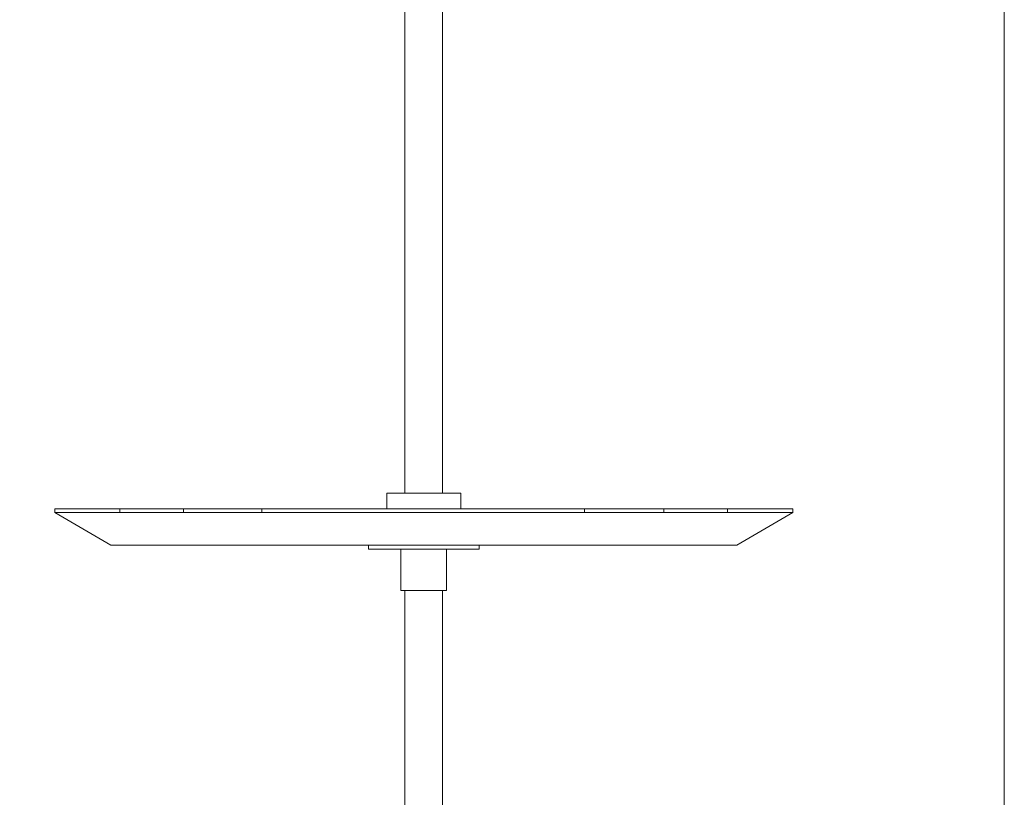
# Model space of a CAD drawing. Header units: millimetres. Extents: x 32 to 169, y -217 to -82.
# Tile 13 of 17: x 137 to 169, y -192 to -166. Entities that reach past the tile are written whole.
import ezdxf

# ---------------------------------------------------------------- set-up
doc = ezdxf.new("R2010")
doc.units = ezdxf.units.MM
doc.header["$MEASUREMENT"] = 0
doc.layers.add('Capa 1', color=7, linetype='Continuous', lineweight=0)

# ---------------------------------------------------------------- blocks, each defined once
blk = doc.blocks.new('Block_0')
at = {"layer": 'Capa 1'}
blk.add_lwpolyline([(32.137, -217.12), (168.662, -217.12), (168.662, -82.083), (32.137, -82.083)], close=True, dxfattribs=at)
blk = doc.blocks.new('Block_1')
at = {"layer": 'Capa 1'}
blk.add_lwpolyline([(32.137, -217.12), (168.662, -217.12), (168.662, -82.083), (32.137, -82.083)], close=True, dxfattribs=at)

msp = doc.modelspace()

# ---------------------------------------------------------------- linework, layer by layer
at = {"layer": 'Capa 1', "color": 18, "lineweight": 18, "true_color": 0x000000}
for points in [[(149.101, -111.126), (149.101, -111.126), (149.101, -181.8), (149.101, -181.8)], [(150.333, -181.8), (150.333, -181.8), (150.333, -111.126), (150.333, -111.126)], [(148.507, -181.8), (148.507, -181.8), (148.507, -182.309), (148.507, -182.309)], [(150.928, -182.309), (150.928, -182.309), (150.928, -181.8), (150.928, -181.8)], [(137.675, -182.309), (137.675, -182.309), (137.675, -182.436), (137.675, -182.436)], [(137.675, -182.436), (137.675, -182.436), (139.502, -183.498), (139.502, -183.498)], [(139.799, -182.309), (139.799, -182.309), (139.799, -182.436), (139.799, -182.436)], [(141.88, -182.309), (141.88, -182.309), (141.88, -182.436), (141.88, -182.436)], [(144.429, -182.309), (144.429, -182.309), (144.429, -182.436), (144.429, -182.436)], [(154.962, -182.309), (154.962, -182.309), (154.962, -182.436), (154.962, -182.436)], [(157.553, -182.309), (157.553, -182.309), (157.553, -182.436), (157.553, -182.436)], [(159.634, -182.309), (159.634, -182.309), (159.634, -182.436), (159.634, -182.436)], [(159.932, -183.498), (159.932, -183.498), (161.758, -182.436), (161.758, -182.436)], [(161.758, -182.436), (161.758, -182.436), (161.758, -182.309), (161.758, -182.309)], [(147.912, -183.498), (147.912, -183.498), (147.912, -183.625), (147.912, -183.625)], [(148.973, -183.625), (148.973, -183.625), (148.973, -184.983), (148.973, -184.983)], [(150.46, -184.983), (150.46, -184.983), (150.46, -183.625), (150.46, -183.625)], [(151.522, -183.625), (151.522, -183.625), (151.522, -183.498), (151.522, -183.498)], [(149.101, -184.983), (149.101, -184.983), (149.101, -200.349), (149.101, -200.349)], [(150.333, -200.349), (150.333, -200.349), (150.333, -184.983), (150.333, -184.983)]]:
    msp.add_open_spline(points, degree=3, dxfattribs=at)
for points, knots in [([(148.507, -181.8), (148.507, -181.8), (148.507, -181.8), (148.507, -181.8), (148.507, -181.8), (148.549, -181.8), (148.549, -181.8), (148.549, -181.8), (148.591, -181.8), (148.591, -181.8), (148.591, -181.8), (148.676, -181.8), (148.676, -181.8), (148.676, -181.8), (148.762, -181.8), (148.762, -181.8), (148.762, -181.8), (148.846, -181.8), (148.846, -181.8), (148.846, -181.8), (148.973, -181.8), (148.973, -181.8), (148.973, -181.8), (149.101, -181.8), (149.101, -181.8), (149.101, -181.8), (149.228, -181.8), (149.228, -181.8), (149.228, -181.8), (149.399, -181.8), (149.399, -181.8), (149.399, -181.8), (149.568, -181.8), (149.568, -181.8)], [0, 0, 0, 0, 1, 1, 1, 2, 2, 2, 3, 3, 3, 4, 4, 4, 5, 5, 5, 6, 6, 6, 7, 7, 7, 8, 8, 8, 9, 9, 9, 10, 10, 10, 11, 11, 11, 11]), ([(149.568, -181.8), (149.568, -181.8), (149.738, -181.8), (149.738, -181.8), (149.738, -181.8), (149.865, -181.8), (149.865, -181.8), (149.865, -181.8), (150.036, -181.8), (150.036, -181.8), (150.036, -181.8), (150.205, -181.8), (150.205, -181.8), (150.205, -181.8), (150.333, -181.8), (150.333, -181.8), (150.333, -181.8), (150.46, -181.8), (150.46, -181.8), (150.46, -181.8), (150.587, -181.8), (150.587, -181.8), (150.587, -181.8), (150.673, -181.8), (150.673, -181.8), (150.673, -181.8), (150.757, -181.8), (150.757, -181.8), (150.757, -181.8), (150.842, -181.8), (150.842, -181.8), (150.842, -181.8), (150.885, -181.8), (150.885, -181.8), (150.885, -181.8), (150.928, -181.8), (150.928, -181.8)], [0, 0, 0, 0, 1, 1, 1, 2, 2, 2, 3, 3, 3, 4, 4, 4, 5, 5, 5, 6, 6, 6, 7, 7, 7, 8, 8, 8, 9, 9, 9, 10, 10, 10, 11, 11, 11, 12, 12, 12, 12]), ([(139.799, -182.309), (139.799, -182.309), (139.502, -182.309), (139.502, -182.309), (139.502, -182.309), (139.248, -182.309), (139.248, -182.309), (139.248, -182.309), (138.993, -182.309), (138.993, -182.309), (138.993, -182.309), (138.78, -182.309), (138.78, -182.309), (138.78, -182.309), (138.567, -182.309), (138.567, -182.309), (138.567, -182.309), (138.356, -182.309), (138.356, -182.309), (138.356, -182.309), (138.228, -182.309), (138.228, -182.309), (138.228, -182.309), (138.058, -182.309), (138.058, -182.309), (138.058, -182.309), (137.93, -182.309), (137.93, -182.309), (137.93, -182.309), (137.846, -182.309), (137.846, -182.309), (137.846, -182.309), (137.761, -182.309), (137.761, -182.309), (137.761, -182.309), (137.718, -182.309), (137.718, -182.309), (137.718, -182.309), (137.675, -182.309), (137.675, -182.309)], [0, 0, 0, 0, 1, 1, 1, 2, 2, 2, 3, 3, 3, 4, 4, 4, 5, 5, 5, 6, 6, 6, 7, 7, 7, 8, 8, 8, 9, 9, 9, 10, 10, 10, 11, 11, 11, 12, 12, 12, 13, 13, 13, 13]), ([(137.675, -182.436), (137.675, -182.436), (137.675, -182.436), (137.675, -182.436), (137.675, -182.436), (137.718, -182.436), (137.718, -182.436), (137.718, -182.436), (137.761, -182.436), (137.761, -182.436), (137.761, -182.436), (137.846, -182.436), (137.846, -182.436), (137.846, -182.436), (137.93, -182.436), (137.93, -182.436), (137.93, -182.436), (138.058, -182.436), (138.058, -182.436), (138.058, -182.436), (138.228, -182.436), (138.228, -182.436), (138.228, -182.436), (138.356, -182.436), (138.356, -182.436), (138.356, -182.436), (138.567, -182.436), (138.567, -182.436), (138.567, -182.436), (138.78, -182.436), (138.78, -182.436), (138.78, -182.436), (138.993, -182.436), (138.993, -182.436), (138.993, -182.436), (139.248, -182.436), (139.248, -182.436), (139.248, -182.436), (139.502, -182.436), (139.502, -182.436), (139.502, -182.436), (139.799, -182.436), (139.799, -182.436)], [0, 0, 0, 0, 1, 1, 1, 2, 2, 2, 3, 3, 3, 4, 4, 4, 5, 5, 5, 6, 6, 6, 7, 7, 7, 8, 8, 8, 9, 9, 9, 10, 10, 10, 11, 11, 11, 12, 12, 12, 13, 13, 13, 14, 14, 14, 14]), ([(139.799, -182.309), (139.799, -182.309), (140.012, -182.309), (140.012, -182.309), (140.012, -182.309), (140.224, -182.309), (140.224, -182.309), (140.224, -182.309), (140.479, -182.309), (140.479, -182.309), (140.479, -182.309), (140.733, -182.309), (140.733, -182.309), (140.733, -182.309), (140.988, -182.309), (140.988, -182.309), (140.988, -182.309), (141.286, -182.309), (141.286, -182.309), (141.286, -182.309), (141.583, -182.309), (141.583, -182.309), (141.583, -182.309), (141.88, -182.309), (141.88, -182.309)], [0, 0, 0, 0, 1, 1, 1, 2, 2, 2, 3, 3, 3, 4, 4, 4, 5, 5, 5, 6, 6, 6, 7, 7, 7, 8, 8, 8, 8]), ([(139.799, -182.436), (139.799, -182.436), (140.012, -182.436), (140.012, -182.436), (140.012, -182.436), (140.224, -182.436), (140.224, -182.436), (140.224, -182.436), (140.479, -182.436), (140.479, -182.436), (140.479, -182.436), (140.733, -182.436), (140.733, -182.436), (140.733, -182.436), (140.988, -182.436), (140.988, -182.436), (140.988, -182.436), (141.286, -182.436), (141.286, -182.436), (141.286, -182.436), (141.583, -182.436), (141.583, -182.436), (141.583, -182.436), (141.88, -182.436), (141.88, -182.436)], [0, 0, 0, 0, 1, 1, 1, 2, 2, 2, 3, 3, 3, 4, 4, 4, 5, 5, 5, 6, 6, 6, 7, 7, 7, 8, 8, 8, 8]), ([(141.88, -182.309), (141.88, -182.309), (142.008, -182.309), (142.008, -182.309), (142.008, -182.309), (142.135, -182.309), (142.135, -182.309), (142.135, -182.309), (142.263, -182.309), (142.263, -182.309), (142.263, -182.309), (142.433, -182.309), (142.433, -182.309), (142.433, -182.309), (142.645, -182.309), (142.645, -182.309), (142.645, -182.309), (142.857, -182.309), (142.857, -182.309), (142.857, -182.309), (143.07, -182.309), (143.07, -182.309), (143.07, -182.309), (143.325, -182.309), (143.325, -182.309), (143.325, -182.309), (143.58, -182.309), (143.58, -182.309), (143.58, -182.309), (143.877, -182.309), (143.877, -182.309), (143.877, -182.309), (144.132, -182.309), (144.132, -182.309), (144.132, -182.309), (144.429, -182.309), (144.429, -182.309)], [0, 0, 0, 0, 1, 1, 1, 2, 2, 2, 3, 3, 3, 4, 4, 4, 5, 5, 5, 6, 6, 6, 7, 7, 7, 8, 8, 8, 9, 9, 9, 10, 10, 10, 11, 11, 11, 12, 12, 12, 12]), ([(141.88, -182.436), (141.88, -182.436), (142.008, -182.436), (142.008, -182.436), (142.008, -182.436), (142.135, -182.436), (142.135, -182.436), (142.135, -182.436), (142.263, -182.436), (142.263, -182.436), (142.263, -182.436), (142.433, -182.436), (142.433, -182.436), (142.433, -182.436), (142.645, -182.436), (142.645, -182.436), (142.645, -182.436), (142.857, -182.436), (142.857, -182.436), (142.857, -182.436), (143.07, -182.436), (143.07, -182.436), (143.07, -182.436), (143.325, -182.436), (143.325, -182.436), (143.325, -182.436), (143.58, -182.436), (143.58, -182.436), (143.58, -182.436), (143.877, -182.436), (143.877, -182.436), (143.877, -182.436), (144.132, -182.436), (144.132, -182.436), (144.132, -182.436), (144.429, -182.436), (144.429, -182.436)], [0, 0, 0, 0, 1, 1, 1, 2, 2, 2, 3, 3, 3, 4, 4, 4, 5, 5, 5, 6, 6, 6, 7, 7, 7, 8, 8, 8, 9, 9, 9, 10, 10, 10, 11, 11, 11, 12, 12, 12, 12]), ([(144.429, -182.309), (144.429, -182.309), (144.939, -182.309), (144.939, -182.309), (144.939, -182.309), (145.406, -182.309), (145.406, -182.309), (145.406, -182.309), (145.873, -182.309), (145.873, -182.309), (145.873, -182.309), (146.383, -182.309), (146.383, -182.309), (146.383, -182.309), (146.892, -182.309), (146.892, -182.309), (146.892, -182.309), (147.402, -182.309), (147.402, -182.309), (147.402, -182.309), (147.912, -182.309), (147.912, -182.309), (147.912, -182.309), (148.421, -182.309), (148.421, -182.309), (148.421, -182.309), (148.931, -182.309), (148.931, -182.309), (148.931, -182.309), (149.441, -182.309), (149.441, -182.309), (149.441, -182.309), (149.993, -182.309), (149.993, -182.309), (149.993, -182.309), (150.502, -182.309), (150.502, -182.309), (150.502, -182.309), (151.012, -182.309), (151.012, -182.309), (151.012, -182.309), (151.522, -182.309), (151.522, -182.309), (151.522, -182.309), (152.031, -182.309), (152.031, -182.309), (152.031, -182.309), (152.541, -182.309), (152.541, -182.309), (152.541, -182.309), (153.051, -182.309), (153.051, -182.309), (153.051, -182.309), (153.561, -182.309), (153.561, -182.309), (153.561, -182.309), (154.028, -182.309), (154.028, -182.309), (154.028, -182.309), (154.495, -182.309), (154.495, -182.309), (154.495, -182.309), (154.962, -182.309), (154.962, -182.309)], [0, 0, 0, 0, 1, 1, 1, 2, 2, 2, 3, 3, 3, 4, 4, 4, 5, 5, 5, 6, 6, 6, 7, 7, 7, 8, 8, 8, 9, 9, 9, 10, 10, 10, 11, 11, 11, 12, 12, 12, 13, 13, 13, 14, 14, 14, 15, 15, 15, 16, 16, 16, 17, 17, 17, 18, 18, 18, 19, 19, 19, 20, 20, 20, 21, 21, 21, 21]), ([(144.429, -182.436), (144.429, -182.436), (144.939, -182.436), (144.939, -182.436), (144.939, -182.436), (145.406, -182.436), (145.406, -182.436), (145.406, -182.436), (145.873, -182.436), (145.873, -182.436), (145.873, -182.436), (146.383, -182.436), (146.383, -182.436), (146.383, -182.436), (146.892, -182.436), (146.892, -182.436), (146.892, -182.436), (147.402, -182.436), (147.402, -182.436), (147.402, -182.436), (147.912, -182.436), (147.912, -182.436), (147.912, -182.436), (148.421, -182.436), (148.421, -182.436), (148.421, -182.436), (148.931, -182.436), (148.931, -182.436), (148.931, -182.436), (149.441, -182.436), (149.441, -182.436), (149.441, -182.436), (149.993, -182.436), (149.993, -182.436), (149.993, -182.436), (150.502, -182.436), (150.502, -182.436), (150.502, -182.436), (151.012, -182.436), (151.012, -182.436), (151.012, -182.436), (151.522, -182.436), (151.522, -182.436), (151.522, -182.436), (152.031, -182.436), (152.031, -182.436), (152.031, -182.436), (152.541, -182.436), (152.541, -182.436), (152.541, -182.436), (153.051, -182.436), (153.051, -182.436), (153.051, -182.436), (153.561, -182.436), (153.561, -182.436), (153.561, -182.436), (154.028, -182.436), (154.028, -182.436), (154.028, -182.436), (154.495, -182.436), (154.495, -182.436), (154.495, -182.436), (154.962, -182.436), (154.962, -182.436)], [0, 0, 0, 0, 1, 1, 1, 2, 2, 2, 3, 3, 3, 4, 4, 4, 5, 5, 5, 6, 6, 6, 7, 7, 7, 8, 8, 8, 9, 9, 9, 10, 10, 10, 11, 11, 11, 12, 12, 12, 13, 13, 13, 14, 14, 14, 15, 15, 15, 16, 16, 16, 17, 17, 17, 18, 18, 18, 19, 19, 19, 20, 20, 20, 21, 21, 21, 21]), ([(157.553, -182.309), (157.553, -182.309), (157.426, -182.309), (157.426, -182.309), (157.426, -182.309), (157.298, -182.309), (157.298, -182.309), (157.298, -182.309), (157.171, -182.309), (157.171, -182.309), (157.171, -182.309), (157.001, -182.309), (157.001, -182.309), (157.001, -182.309), (156.789, -182.309), (156.789, -182.309), (156.789, -182.309), (156.576, -182.309), (156.576, -182.309), (156.576, -182.309), (156.364, -182.309), (156.364, -182.309), (156.364, -182.309), (156.109, -182.309), (156.109, -182.309), (156.109, -182.309), (155.854, -182.309), (155.854, -182.309), (155.854, -182.309), (155.557, -182.309), (155.557, -182.309), (155.557, -182.309), (155.302, -182.309), (155.302, -182.309), (155.302, -182.309), (154.962, -182.309), (154.962, -182.309)], [0, 0, 0, 0, 1, 1, 1, 2, 2, 2, 3, 3, 3, 4, 4, 4, 5, 5, 5, 6, 6, 6, 7, 7, 7, 8, 8, 8, 9, 9, 9, 10, 10, 10, 11, 11, 11, 12, 12, 12, 12]), ([(154.962, -182.436), (154.962, -182.436), (155.302, -182.436), (155.302, -182.436), (155.302, -182.436), (155.557, -182.436), (155.557, -182.436), (155.557, -182.436), (155.854, -182.436), (155.854, -182.436), (155.854, -182.436), (156.109, -182.436), (156.109, -182.436), (156.109, -182.436), (156.364, -182.436), (156.364, -182.436), (156.364, -182.436), (156.576, -182.436), (156.576, -182.436), (156.576, -182.436), (156.789, -182.436), (156.789, -182.436), (156.789, -182.436), (157.001, -182.436), (157.001, -182.436), (157.001, -182.436), (157.171, -182.436), (157.171, -182.436), (157.171, -182.436), (157.298, -182.436), (157.298, -182.436), (157.298, -182.436), (157.426, -182.436), (157.426, -182.436), (157.426, -182.436), (157.553, -182.436), (157.553, -182.436)], [0, 0, 0, 0, 1, 1, 1, 2, 2, 2, 3, 3, 3, 4, 4, 4, 5, 5, 5, 6, 6, 6, 7, 7, 7, 8, 8, 8, 9, 9, 9, 10, 10, 10, 11, 11, 11, 12, 12, 12, 12]), ([(159.634, -182.309), (159.634, -182.309), (159.422, -182.309), (159.422, -182.309), (159.422, -182.309), (159.167, -182.309), (159.167, -182.309), (159.167, -182.309), (158.955, -182.309), (158.955, -182.309), (158.955, -182.309), (158.7, -182.309), (158.7, -182.309), (158.7, -182.309), (158.403, -182.309), (158.403, -182.309), (158.403, -182.309), (158.148, -182.309), (158.148, -182.309), (158.148, -182.309), (157.85, -182.309), (157.85, -182.309), (157.85, -182.309), (157.553, -182.309), (157.553, -182.309)], [0, 0, 0, 0, 1, 1, 1, 2, 2, 2, 3, 3, 3, 4, 4, 4, 5, 5, 5, 6, 6, 6, 7, 7, 7, 8, 8, 8, 8]), ([(157.553, -182.436), (157.553, -182.436), (157.85, -182.436), (157.85, -182.436), (157.85, -182.436), (158.148, -182.436), (158.148, -182.436), (158.148, -182.436), (158.403, -182.436), (158.403, -182.436), (158.403, -182.436), (158.7, -182.436), (158.7, -182.436), (158.7, -182.436), (158.955, -182.436), (158.955, -182.436), (158.955, -182.436), (159.167, -182.436), (159.167, -182.436), (159.167, -182.436), (159.422, -182.436), (159.422, -182.436), (159.422, -182.436), (159.634, -182.436), (159.634, -182.436)], [0, 0, 0, 0, 1, 1, 1, 2, 2, 2, 3, 3, 3, 4, 4, 4, 5, 5, 5, 6, 6, 6, 7, 7, 7, 8, 8, 8, 8]), ([(159.634, -182.309), (159.634, -182.309), (159.932, -182.309), (159.932, -182.309), (159.932, -182.309), (160.187, -182.309), (160.187, -182.309), (160.187, -182.309), (160.442, -182.309), (160.442, -182.309), (160.442, -182.309), (160.653, -182.309), (160.653, -182.309), (160.653, -182.309), (160.866, -182.309), (160.866, -182.309), (160.866, -182.309), (161.079, -182.309), (161.079, -182.309), (161.079, -182.309), (161.206, -182.309), (161.206, -182.309), (161.206, -182.309), (161.376, -182.309), (161.376, -182.309), (161.376, -182.309), (161.503, -182.309), (161.503, -182.309), (161.503, -182.309), (161.588, -182.309), (161.588, -182.309), (161.588, -182.309), (161.673, -182.309), (161.673, -182.309), (161.673, -182.309), (161.716, -182.309), (161.716, -182.309), (161.716, -182.309), (161.758, -182.309), (161.758, -182.309)], [0, 0, 0, 0, 1, 1, 1, 2, 2, 2, 3, 3, 3, 4, 4, 4, 5, 5, 5, 6, 6, 6, 7, 7, 7, 8, 8, 8, 9, 9, 9, 10, 10, 10, 11, 11, 11, 12, 12, 12, 13, 13, 13, 13]), ([(159.634, -182.436), (159.634, -182.436), (159.932, -182.436), (159.932, -182.436), (159.932, -182.436), (160.187, -182.436), (160.187, -182.436), (160.187, -182.436), (160.442, -182.436), (160.442, -182.436), (160.442, -182.436), (160.653, -182.436), (160.653, -182.436), (160.653, -182.436), (160.866, -182.436), (160.866, -182.436), (160.866, -182.436), (161.079, -182.436), (161.079, -182.436), (161.079, -182.436), (161.206, -182.436), (161.206, -182.436), (161.206, -182.436), (161.376, -182.436), (161.376, -182.436), (161.376, -182.436), (161.503, -182.436), (161.503, -182.436), (161.503, -182.436), (161.588, -182.436), (161.588, -182.436), (161.588, -182.436), (161.673, -182.436), (161.673, -182.436), (161.673, -182.436), (161.716, -182.436), (161.716, -182.436), (161.716, -182.436), (161.758, -182.436), (161.758, -182.436)], [0, 0, 0, 0, 1, 1, 1, 2, 2, 2, 3, 3, 3, 4, 4, 4, 5, 5, 5, 6, 6, 6, 7, 7, 7, 8, 8, 8, 9, 9, 9, 10, 10, 10, 11, 11, 11, 12, 12, 12, 13, 13, 13, 13]), ([(141.583, -183.498), (141.583, -183.498), (141.286, -183.498), (141.286, -183.498), (141.286, -183.498), (141.031, -183.498), (141.031, -183.498), (141.031, -183.498), (140.777, -183.498), (140.777, -183.498), (140.777, -183.498), (140.564, -183.498), (140.564, -183.498), (140.564, -183.498), (140.351, -183.498), (140.351, -183.498), (140.351, -183.498), (140.182, -183.498), (140.182, -183.498), (140.182, -183.498), (140.012, -183.498), (140.012, -183.498), (140.012, -183.498), (139.885, -183.498), (139.885, -183.498), (139.885, -183.498), (139.757, -183.498), (139.757, -183.498), (139.757, -183.498), (139.672, -183.498), (139.672, -183.498), (139.672, -183.498), (139.587, -183.498), (139.587, -183.498), (139.587, -183.498), (139.545, -183.498), (139.545, -183.498), (139.545, -183.498), (139.502, -183.498), (139.502, -183.498)], [0, 0, 0, 0, 1, 1, 1, 2, 2, 2, 3, 3, 3, 4, 4, 4, 5, 5, 5, 6, 6, 6, 7, 7, 7, 8, 8, 8, 9, 9, 9, 10, 10, 10, 11, 11, 11, 12, 12, 12, 13, 13, 13, 13]), ([(143.622, -183.498), (143.622, -183.498), (143.325, -183.498), (143.325, -183.498), (143.325, -183.498), (143.027, -183.498), (143.027, -183.498), (143.027, -183.498), (142.772, -183.498), (142.772, -183.498), (142.772, -183.498), (142.517, -183.498), (142.517, -183.498), (142.517, -183.498), (142.263, -183.498), (142.263, -183.498), (142.263, -183.498), (142.008, -183.498), (142.008, -183.498), (142.008, -183.498), (141.796, -183.498), (141.796, -183.498), (141.796, -183.498), (141.583, -183.498), (141.583, -183.498)], [0, 0, 0, 0, 1, 1, 1, 2, 2, 2, 3, 3, 3, 4, 4, 4, 5, 5, 5, 6, 6, 6, 7, 7, 7, 8, 8, 8, 8]), ([(145.236, -183.498), (145.236, -183.498), (144.981, -183.498), (144.981, -183.498), (144.981, -183.498), (144.769, -183.498), (144.769, -183.498), (144.769, -183.498), (144.599, -183.498), (144.599, -183.498), (144.599, -183.498), (144.386, -183.498), (144.386, -183.498), (144.386, -183.498), (144.217, -183.498), (144.217, -183.498), (144.217, -183.498), (144.047, -183.498), (144.047, -183.498), (144.047, -183.498), (143.919, -183.498), (143.919, -183.498), (143.919, -183.498), (143.792, -183.498), (143.792, -183.498), (143.792, -183.498), (143.707, -183.498), (143.707, -183.498), (143.707, -183.498), (143.622, -183.498), (143.622, -183.498)], [0, 0, 0, 0, 1, 1, 1, 2, 2, 2, 3, 3, 3, 4, 4, 4, 5, 5, 5, 6, 6, 6, 7, 7, 7, 8, 8, 8, 9, 9, 9, 10, 10, 10, 10]), ([(154.198, -183.498), (154.198, -183.498), (153.773, -183.498), (153.773, -183.498), (153.773, -183.498), (153.306, -183.498), (153.306, -183.498), (153.306, -183.498), (152.839, -183.498), (152.839, -183.498), (152.839, -183.498), (152.371, -183.498), (152.371, -183.498), (152.371, -183.498), (151.904, -183.498), (151.904, -183.498), (151.904, -183.498), (151.437, -183.498), (151.437, -183.498), (151.437, -183.498), (150.928, -183.498), (150.928, -183.498), (150.928, -183.498), (150.46, -183.498), (150.46, -183.498), (150.46, -183.498), (149.95, -183.498), (149.95, -183.498), (149.95, -183.498), (149.483, -183.498), (149.483, -183.498), (149.483, -183.498), (148.973, -183.498), (148.973, -183.498), (148.973, -183.498), (148.507, -183.498), (148.507, -183.498), (148.507, -183.498), (147.997, -183.498), (147.997, -183.498), (147.997, -183.498), (147.53, -183.498), (147.53, -183.498), (147.53, -183.498), (147.062, -183.498), (147.062, -183.498), (147.062, -183.498), (146.595, -183.498), (146.595, -183.498), (146.595, -183.498), (146.128, -183.498), (146.128, -183.498), (146.128, -183.498), (145.66, -183.498), (145.66, -183.498), (145.66, -183.498), (145.236, -183.498), (145.236, -183.498)], [0, 0, 0, 0, 1, 1, 1, 2, 2, 2, 3, 3, 3, 4, 4, 4, 5, 5, 5, 6, 6, 6, 7, 7, 7, 8, 8, 8, 9, 9, 9, 10, 10, 10, 11, 11, 11, 12, 12, 12, 13, 13, 13, 14, 14, 14, 15, 15, 15, 16, 16, 16, 17, 17, 17, 18, 18, 18, 19, 19, 19, 19]), ([(151.522, -183.625), (151.522, -183.625), (151.522, -183.625), (151.522, -183.625), (151.522, -183.625), (151.479, -183.625), (151.479, -183.625), (151.479, -183.625), (151.437, -183.625), (151.437, -183.625), (151.437, -183.625), (151.394, -183.625), (151.394, -183.625), (151.394, -183.625), (151.31, -183.625), (151.31, -183.625), (151.31, -183.625), (151.225, -183.625), (151.225, -183.625), (151.225, -183.625), (151.097, -183.625), (151.097, -183.625), (151.097, -183.625), (150.97, -183.625), (150.97, -183.625), (150.97, -183.625), (150.8, -183.625), (150.8, -183.625), (150.8, -183.625), (150.63, -183.625), (150.63, -183.625), (150.63, -183.625), (150.46, -183.625), (150.46, -183.625), (150.46, -183.625), (150.291, -183.625), (150.291, -183.625), (150.291, -183.625), (150.12, -183.625), (150.12, -183.625), (150.12, -183.625), (149.908, -183.625), (149.908, -183.625), (149.908, -183.625), (149.696, -183.625), (149.696, -183.625), (149.696, -183.625), (149.526, -183.625), (149.526, -183.625), (149.526, -183.625), (149.313, -183.625), (149.313, -183.625), (149.313, -183.625), (149.144, -183.625), (149.144, -183.625), (149.144, -183.625), (148.973, -183.625), (148.973, -183.625), (148.973, -183.625), (148.804, -183.625), (148.804, -183.625), (148.804, -183.625), (148.634, -183.625), (148.634, -183.625), (148.634, -183.625), (148.464, -183.625), (148.464, -183.625), (148.464, -183.625), (148.336, -183.625), (148.336, -183.625), (148.336, -183.625), (148.209, -183.625), (148.209, -183.625), (148.209, -183.625), (148.124, -183.625), (148.124, -183.625), (148.124, -183.625), (148.039, -183.625), (148.039, -183.625), (148.039, -183.625), (147.954, -183.625), (147.954, -183.625), (147.954, -183.625), (147.912, -183.625), (147.912, -183.625)], [0, 0, 0, 0, 1, 1, 1, 2, 2, 2, 3, 3, 3, 4, 4, 4, 5, 5, 5, 6, 6, 6, 7, 7, 7, 8, 8, 8, 9, 9, 9, 10, 10, 10, 11, 11, 11, 12, 12, 12, 13, 13, 13, 14, 14, 14, 15, 15, 15, 16, 16, 16, 17, 17, 17, 18, 18, 18, 19, 19, 19, 20, 20, 20, 21, 21, 21, 22, 22, 22, 23, 23, 23, 24, 24, 24, 25, 25, 25, 26, 26, 26, 27, 27, 27, 28, 28, 28, 28]), ([(155.811, -183.498), (155.811, -183.498), (155.727, -183.498), (155.727, -183.498), (155.727, -183.498), (155.642, -183.498), (155.642, -183.498), (155.642, -183.498), (155.515, -183.498), (155.515, -183.498), (155.515, -183.498), (155.345, -183.498), (155.345, -183.498), (155.345, -183.498), (155.217, -183.498), (155.217, -183.498), (155.217, -183.498), (155.047, -183.498), (155.047, -183.498), (155.047, -183.498), (154.835, -183.498), (154.835, -183.498), (154.835, -183.498), (154.665, -183.498), (154.665, -183.498), (154.665, -183.498), (154.41, -183.498), (154.41, -183.498), (154.41, -183.498), (154.198, -183.498), (154.198, -183.498)], [0, 0, 0, 0, 1, 1, 1, 2, 2, 2, 3, 3, 3, 4, 4, 4, 5, 5, 5, 6, 6, 6, 7, 7, 7, 8, 8, 8, 9, 9, 9, 10, 10, 10, 10]), ([(157.85, -183.498), (157.85, -183.498), (157.638, -183.498), (157.638, -183.498), (157.638, -183.498), (157.426, -183.498), (157.426, -183.498), (157.426, -183.498), (157.171, -183.498), (157.171, -183.498), (157.171, -183.498), (156.916, -183.498), (156.916, -183.498), (156.916, -183.498), (156.661, -183.498), (156.661, -183.498), (156.661, -183.498), (156.406, -183.498), (156.406, -183.498), (156.406, -183.498), (156.109, -183.498), (156.109, -183.498), (156.109, -183.498), (155.811, -183.498), (155.811, -183.498)], [0, 0, 0, 0, 1, 1, 1, 2, 2, 2, 3, 3, 3, 4, 4, 4, 5, 5, 5, 6, 6, 6, 7, 7, 7, 8, 8, 8, 8]), ([(159.932, -183.498), (159.932, -183.498), (159.932, -183.498), (159.932, -183.498), (159.932, -183.498), (159.889, -183.498), (159.889, -183.498), (159.889, -183.498), (159.847, -183.498), (159.847, -183.498), (159.847, -183.498), (159.761, -183.498), (159.761, -183.498), (159.761, -183.498), (159.677, -183.498), (159.677, -183.498), (159.677, -183.498), (159.55, -183.498), (159.55, -183.498), (159.55, -183.498), (159.422, -183.498), (159.422, -183.498), (159.422, -183.498), (159.252, -183.498), (159.252, -183.498), (159.252, -183.498), (159.082, -183.498), (159.082, -183.498), (159.082, -183.498), (158.869, -183.498), (158.869, -183.498), (158.869, -183.498), (158.658, -183.498), (158.658, -183.498), (158.658, -183.498), (158.403, -183.498), (158.403, -183.498), (158.403, -183.498), (158.148, -183.498), (158.148, -183.498), (158.148, -183.498), (157.85, -183.498), (157.85, -183.498)], [0, 0, 0, 0, 1, 1, 1, 2, 2, 2, 3, 3, 3, 4, 4, 4, 5, 5, 5, 6, 6, 6, 7, 7, 7, 8, 8, 8, 9, 9, 9, 10, 10, 10, 11, 11, 11, 12, 12, 12, 13, 13, 13, 14, 14, 14, 14]), ([(150.46, -184.983), (150.46, -184.983), (150.46, -184.983), (150.46, -184.983), (150.46, -184.983), (150.418, -184.983), (150.418, -184.983), (150.418, -184.983), (150.375, -184.983), (150.375, -184.983), (150.375, -184.983), (150.291, -184.983), (150.291, -184.983), (150.291, -184.983), (150.205, -184.983), (150.205, -184.983), (150.205, -184.983), (150.12, -184.983), (150.12, -184.983), (150.12, -184.983), (149.993, -184.983), (149.993, -184.983), (149.993, -184.983), (149.865, -184.983), (149.865, -184.983), (149.865, -184.983), (149.738, -184.983), (149.738, -184.983), (149.738, -184.983), (149.61, -184.983), (149.61, -184.983), (149.61, -184.983), (149.483, -184.983), (149.483, -184.983), (149.483, -184.983), (149.355, -184.983), (149.355, -184.983), (149.355, -184.983), (149.271, -184.983), (149.271, -184.983), (149.271, -184.983), (149.186, -184.983), (149.186, -184.983), (149.186, -184.983), (149.101, -184.983), (149.101, -184.983), (149.101, -184.983), (149.016, -184.983), (149.016, -184.983), (149.016, -184.983), (148.973, -184.983), (148.973, -184.983)], [0, 0, 0, 0, 1, 1, 1, 2, 2, 2, 3, 3, 3, 4, 4, 4, 5, 5, 5, 6, 6, 6, 7, 7, 7, 8, 8, 8, 9, 9, 9, 10, 10, 10, 11, 11, 11, 12, 12, 12, 13, 13, 13, 14, 14, 14, 15, 15, 15, 16, 16, 16, 17, 17, 17, 17])]:
    msp.add_open_spline(points, degree=3, knots=knots, dxfattribs=at)

# ---------------------------------------------------------------- block references
at = {"layer": 'Capa 1'}
for name in ['Block_0', 'Block_1']:
    msp.add_blockref(name, (0, 0), dxfattribs=at)

doc.saveas('drawing.dxf')
